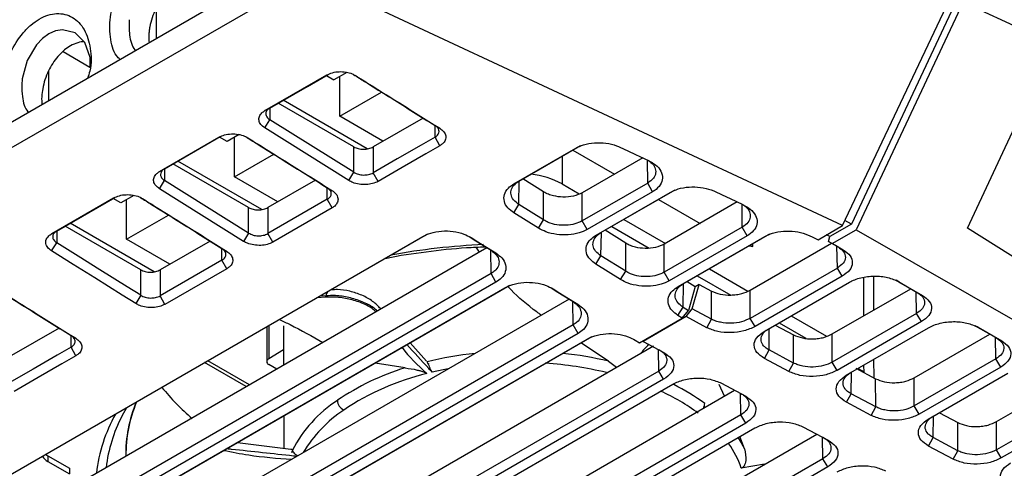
# Model space of a CAD drawing. Extents: x 106 to 315, y 19 to 260.
# Tile 37 of 132: x 279 to 299, y 41 to 51. Entities that reach past the tile are written whole.
import ezdxf

# ---------------------------------------------------------------- set-up
doc = ezdxf.new("R2010")
doc.units = 0
doc.layers.get('0').update_dxf_attribs({"linetype": 'CONTINUOUS'})

msp = doc.modelspace()

# ---------------------------------------------------------------- linework, layer by layer
at = {"color": 7, "linetype": 'CONTINUOUS'}
for p, q in [((283.861, 51.609), (276.344, 47.27)), ((284.693, 51.557), (276.401, 46.77)), ((295.86, 46.34), (284.693, 51.557)), ((295.86, 46.34), (298.098, 51.073)), ((281.504, 50.885), (281.504, 50.249)), ((298.187, 50.928), (296.045, 46.368)), ((298.381, 51.015), (296.145, 46.254)), ((298.381, 51.015), (312.853, 44.347)), ((280.118, 49.649), (279.557, 49.973)), ((279.25, 49.563), (279.25, 48.947)), ((285.066, 49.477), (285.222, 49.387)), ((285.495, 49.546), (285.222, 49.387)), ((285.343, 48.629), (285.343, 49.457)), ((285.343, 48.629), (286.219, 49.135)), ((285.641, 47.988), (284.059, 48.901)), ((285.917, 47.948), (284.162, 48.961)), ((283.881, 48.798), (283.78, 48.745)), ((286.249, 48.106), (285.343, 48.629)), ((298.473, 46.287), (299.563, 48.614)), ((283.776, 48.383), (283.881, 48.556)), ((285.641, 47.455), (283.881, 48.556)), ((287.089, 48.591), (286.045, 47.988)), ((287.435, 48.379), (287.338, 48.435)), ((281.578, 47.474), (282.819, 48.19)), ((281.679, 47.527), (282.846, 48.201)), ((282.993, 48.101), (282.833, 48.193)), ((283.241, 48.244), (282.993, 48.101)), ((285.536, 47.283), (283.776, 48.383)), ((287.439, 48.012), (287.338, 48.192)), ((283.141, 47.358), (283.141, 48.186)), ((285.641, 47.455), (285.641, 47.988)), ((286.045, 47.988), (286.045, 47.445)), ((289.091, 47.268), (290.382, 48.013)), ((290.281, 47.96), (290.382, 48.013)), ((283.141, 47.358), (283.964, 47.833)), ((288.989, 47.215), (290.281, 47.96)), ((290.223, 47.921), (291.093, 47.419)), ((283.439, 46.717), (281.857, 47.63)), ((283.715, 46.677), (281.96, 47.69)), ((291.682, 47.759), (290.416, 47.028)), ((281.578, 47.474), (281.679, 47.527)), ((285.536, 47.283), (285.641, 47.455)), ((286.146, 47.265), (286.045, 47.445)), ((281.574, 47.112), (281.679, 47.284)), ((283.439, 46.184), (281.679, 47.284)), ((284.047, 46.835), (283.141, 47.358)), ((284.834, 47.289), (283.843, 46.717)), ((288.989, 47.215), (289.091, 47.268)), ((289.608, 47.047), (289.177, 47.317)), ((289.996, 47.211), (290.355, 47.005)), ((291.786, 47.229), (290.416, 46.439)), ((291.888, 47.049), (291.786, 47.229)), ((281.039, 46.973), (280.765, 46.815)), ((283.334, 46.011), (281.574, 47.112)), ((285.18, 47.077), (285.083, 47.133)), ((289.608, 46.458), (289.608, 47.047)), ((290.416, 46.439), (290.416, 47.028)), ((291.888, 47.049), (290.518, 46.258)), ((290.707, 46.141), (292.258, 47.036)), ((290.808, 46.194), (292.36, 47.089)), ((292.258, 47.036), (292.36, 47.089)), ((279.323, 46.172), (280.616, 46.919)), ((279.424, 46.226), (280.644, 46.929)), ((280.765, 46.815), (280.609, 46.904)), ((280.886, 46.056), (280.886, 46.885)), ((285.083, 46.89), (283.843, 46.174)), ((285.184, 46.71), (285.083, 46.89)), ((288.985, 46.609), (289.091, 46.782)), ((289.608, 46.458), (289.091, 46.782)), ((292.013, 46.889), (292.884, 46.387)), ((293.66, 46.835), (292.133, 45.954)), ((280.886, 46.056), (281.762, 46.562)), ((283.439, 46.184), (283.439, 46.717)), ((283.843, 46.717), (283.843, 46.174)), ((285.184, 46.71), (283.944, 45.994)), ((289.502, 46.285), (288.985, 46.609)), ((281.46, 45.375), (279.706, 46.388)), ((289.502, 46.285), (289.608, 46.458)), ((290.518, 46.258), (290.416, 46.439)), ((291.285, 46.469), (292.156, 45.967)), ((295.349, 46.046), (295.86, 46.34)), ((296.045, 46.368), (295.595, 46.109)), ((296.045, 46.368), (295.91, 46.446)), ((277.171, 40.386), (287.184, 46.166)), ((279.323, 46.172), (279.424, 46.226)), ((281.184, 45.415), (279.602, 46.328)), ((283.439, 46.184), (283.334, 46.011)), ((283.944, 45.994), (283.843, 46.174)), ((287.082, 46.113), (287.184, 46.166)), ((290.707, 46.141), (290.808, 46.194)), ((291.325, 45.973), (290.894, 46.243)), ((291.032, 46.323), (291.816, 45.871)), ((293.763, 46.305), (292.133, 45.365)), ((292.525, 45.12), (294.337, 46.165)), ((293.865, 46.125), (293.763, 46.305)), ((294.235, 46.112), (294.337, 46.165)), ((295.595, 46.109), (295.526, 46.148)), ((295.645, 45.965), (296.145, 46.254)), ((296.145, 46.254), (311.459, 37.461)), ((299.673, 45.532), (298.473, 46.287)), ((277.07, 40.333), (287.082, 46.113)), ((279.319, 45.81), (279.424, 45.983)), ((281.793, 45.533), (280.886, 46.056)), ((282.632, 46.018), (281.588, 45.415)), ((288.09, 46.092), (288.09, 46.092)), ((291.325, 45.384), (291.325, 45.973)), ((292.133, 45.365), (292.133, 45.954)), ((293.865, 46.125), (292.235, 45.184)), ((292.424, 45.067), (294.235, 46.112)), ((293.922, 45.926), (293.982, 45.903)), ((293.927, 44.989), (295.63, 45.973)), ((293.982, 45.903), (293.982, 45.96)), ((295.569, 46.008), (295.595, 46.109)), ((295.569, 46.008), (295.645, 45.965)), ((295.766, 45.895), (295.569, 46.008)), ((295.645, 45.965), (295.875, 45.833)), ((288.423, 45.877), (278.496, 40.147)), ((282.978, 45.806), (282.881, 45.862)), ((288.268, 45.788), (288.201, 45.89)), ((288.509, 45.824), (288.607, 45.768)), ((293.906, 45.917), (293.982, 45.903)), ((295.766, 45.895), (295.875, 45.833)), ((282.881, 45.619), (281.588, 44.872)), ((282.982, 45.439), (282.881, 45.619)), ((290.702, 45.535), (290.808, 45.708)), ((291.219, 45.211), (290.702, 45.535)), ((291.325, 45.384), (290.808, 45.708)), ((288.509, 45.338), (278.496, 39.557)), ((281.184, 44.882), (281.184, 45.415)), ((281.588, 45.415), (281.588, 44.872)), ((282.982, 45.439), (281.689, 44.693)), ((288.611, 45.157), (288.509, 45.338)), ((291.219, 45.211), (291.325, 45.384)), ((292.235, 45.184), (292.133, 45.365)), ((293.075, 45.437), (293.882, 44.972)), ((295.752, 45.453), (293.928, 44.4)), ((295.854, 45.282), (295.752, 45.453)), ((288.611, 45.157), (278.598, 39.377)), ((292.424, 45.067), (292.525, 45.12)), ((292.611, 45.169), (292.779, 45.064)), ((292.718, 44.597), (292.862, 45.109)), ((292.862, 45.109), (292.778, 45.06)), ((292.823, 45.291), (293.523, 44.888)), ((292.862, 45.109), (293.118, 44.972)), ((295.854, 45.282), (294.03, 44.229)), ((294.221, 44.127), (296.004, 45.156)), ((296.307, 44.456), (296.305, 45.26)), ((296.507, 45.282), (296.509, 44.572)), ((296.979, 45.199), (297.423, 44.943)), ((297.036, 45.166), (296.98, 45.198)), ((297.036, 45.166), (297.532, 44.881)), ((278.787, 39.259), (288.799, 45.04)), ((278.889, 39.313), (288.901, 45.093)), ((288.799, 45.04), (288.901, 45.093)), ((289.807, 45.018), (289.807, 45.018)), ((292.779, 45.064), (292.637, 44.564)), ((293.12, 44.383), (293.118, 44.972)), ((293.928, 44.4), (293.927, 44.989)), ((295.644, 44.073), (297.287, 45.021)), ((297.423, 44.943), (297.532, 44.881)), ((290.141, 44.803), (280.214, 39.073)), ((281.184, 44.882), (281.079, 44.71)), ((281.689, 44.693), (281.588, 44.872)), ((285.047, 44.841), (284.872, 44.832)), ((285.047, 44.841), (285.053, 44.871)), ((290.226, 44.75), (290.324, 44.694)), ((286.196, 44.606), (286.198, 44.604)), ((292.419, 44.461), (292.525, 44.634)), ((292.508, 44.405), (292.637, 44.564)), ((292.525, 44.634), (292.637, 44.564)), ((292.589, 44.436), (292.718, 44.597)), ((293.12, 44.383), (292.718, 44.597)), ((297.409, 44.502), (295.645, 43.483)), ((297.511, 44.331), (297.409, 44.502)), ((291.613, 43.889), (292.508, 44.405)), ((292.589, 44.436), (291.69, 43.917)), ((292.508, 44.405), (292.419, 44.461)), ((293.022, 44.205), (292.589, 44.436)), ((293.022, 44.205), (293.12, 44.383)), ((294.03, 44.229), (293.928, 44.4)), ((294.532, 44.306), (295.091, 43.984)), ((294.785, 44.452), (295.525, 44.025)), ((297.511, 44.331), (295.747, 43.312)), ((279.476, 44.196), (278.432, 43.593)), ((290.227, 44.264), (280.214, 38.483)), ((290.328, 44.083), (280.315, 38.303)), ((283.818, 44.224), (283.818, 43.493)), ((283.859, 44.247), (283.859, 43.551)), ((284.17, 44.241), (284.171, 43.423)), ((290.328, 44.083), (290.227, 44.264)), ((294.452, 44.26), (294.835, 44.055)), ((295.645, 43.483), (295.644, 44.073)), ((295.938, 43.21), (297.661, 44.204)), ((298.636, 44.247), (299.08, 43.992)), ((298.694, 44.215), (298.637, 44.247)), ((298.694, 44.215), (299.189, 43.93)), ((279.822, 43.984), (279.725, 44.04)), ((280.504, 38.186), (290.516, 43.966)), ((280.606, 38.239), (290.618, 44.019)), ((287.162, 43.505), (286.817, 43.89)), ((290.968, 43.503), (290.387, 43.885)), ((290.516, 43.966), (290.618, 44.019)), ((291.524, 43.944), (291.613, 43.889)), ((291.524, 43.944), (291.524, 43.944)), ((291.613, 43.889), (291.538, 43.929)), ((291.69, 43.917), (292.123, 43.686)), ((294.837, 43.466), (294.835, 44.055)), ((297.361, 43.156), (298.944, 44.07)), ((299.08, 43.992), (299.189, 43.93)), ((279.826, 43.617), (279.725, 43.797)), ((282.007, 38.108), (291.905, 43.822)), ((284.171, 43.742), (283.859, 43.551)), ((294.225, 43.563), (294.323, 43.74)), ((294.837, 43.466), (294.323, 43.74)), ((283.457, 43.011), (282.587, 43.513)), ((286.71, 43.363), (286.083, 43.466)), ((287.197, 43.447), (287.17, 43.492)), ((287.18, 43.462), (287.203, 43.433)), ((287.18, 43.462), (287.205, 43.446)), ((290.968, 43.503), (291.131, 43.376)), ((294.739, 43.288), (294.225, 43.563)), ((294.739, 43.288), (294.837, 43.466)), ((295.747, 43.312), (295.645, 43.483)), ((296.511, 43.54), (296.512, 43.16)), ((299.066, 43.55), (297.362, 42.567)), ((299.168, 43.379), (299.066, 43.55)), ((292.017, 43.297), (282.008, 37.519)), ((284.029, 43.34), (283.86, 43.435)), ((287.203, 43.433), (287.205, 43.446)), ((292.119, 43.126), (292.017, 43.297)), ((296.136, 43.36), (296.553, 43.138)), ((296.186, 43.353), (296.31, 43.282)), ((296.31, 43.268), (296.309, 43.424)), ((299.168, 43.379), (297.464, 42.395)), ((297.655, 42.293), (299.318, 43.253)), ((292.119, 43.126), (282.11, 37.348)), ((293.326, 43.044), (293.84, 42.769)), ((296.554, 42.549), (296.553, 43.138)), ((297.362, 42.567), (297.361, 43.156)), ((299.078, 42.239), (300.601, 43.119)), ((282.301, 37.245), (292.311, 43.024)), ((283.724, 37.191), (293.604, 42.895)), ((293.39, 42.772), (293.28, 43.018)), ((295.942, 42.646), (296.04, 42.823)), ((296.456, 42.371), (295.942, 42.646)), ((296.554, 42.549), (296.04, 42.823)), ((280.884, 42.53), (280.788, 42.353)), ((296.456, 42.371), (296.554, 42.549)), ((297.464, 42.395), (297.362, 42.567)), ((297.886, 42.426), (298.27, 42.221)), ((300.723, 42.599), (299.079, 41.65)), ((300.826, 42.428), (299.181, 41.479)), ((293.734, 42.38), (283.725, 36.602)), ((284.172, 42.362), (284.172, 41.681)), ((293.836, 42.209), (293.734, 42.38)), ((298.271, 41.632), (298.27, 42.221)), ((299.079, 41.65), (299.078, 42.239)), ((293.836, 42.209), (283.827, 36.431)), ((284.019, 36.329), (294.028, 42.107)), ((295.043, 42.127), (295.557, 41.853)), ((285.441, 36.275), (295.321, 41.979)), ((293.809, 41.671), (293.715, 41.926)), ((297.659, 41.729), (297.757, 41.907)), ((298.271, 41.632), (297.757, 41.907)), ((283.204, 41.804), (284.322, 41.662)), ((284.331, 41.609), (284.373, 41.613)), ((284.331, 41.609), (284.377, 41.6)), ((284.37, 41.61), (284.354, 41.644)), ((284.377, 41.6), (284.373, 41.613)), ((298.173, 41.455), (297.659, 41.729)), ((298.173, 41.455), (298.271, 41.632)), ((299.181, 41.479), (299.079, 41.65)), ((279.195, 41.554), (279.238, 41.525)), ((279.238, 41.525), (279.693, 41.263)), ((279.238, 41.525), (279.238, 41.409)), ((279.238, 41.409), (279.693, 41.147)), ((295.451, 41.464), (285.442, 35.685)), ((295.553, 41.292), (295.451, 41.464)), ((279.693, 41.263), (279.693, 41.147)), ((295.553, 41.292), (285.544, 35.514)), ((294.228, 41.347), (293.743, 41.268))]:
    msp.add_line(p, q, dxfattribs=at)
at = {"color": 8, "linetype": 'CONTINUOUS'}
for p, q in [((283.881, 48.798), (283.881, 48.556)), ((287.338, 48.192), (287.338, 48.435)), ((289.996, 47.79), (289.996, 47.211)), ((291.786, 47.229), (291.782, 47.712)), ((281.679, 47.527), (281.679, 47.284)), ((289.091, 46.782), (289.099, 47.272)), ((285.083, 46.89), (285.083, 47.133)), ((293.763, 46.305), (293.759, 46.788)), ((279.424, 46.226), (279.424, 45.983)), ((290.808, 45.708), (290.816, 46.198)), ((282.881, 45.619), (282.881, 45.862)), ((288.509, 45.338), (288.502, 45.811)), ((295.752, 45.453), (295.744, 45.907)), ((292.525, 44.634), (292.533, 45.124)), ((297.409, 44.502), (297.402, 44.956)), ((285.053, 44.871), (284.931, 44.866)), ((290.227, 44.264), (290.219, 44.737)), ((286.198, 44.604), (286.204, 44.596)), ((294.323, 43.74), (294.329, 44.189)), ((279.725, 43.797), (279.725, 44.04)), ((299.066, 43.55), (299.059, 44.004)), ((292.017, 43.297), (292.009, 43.747)), ((283.39, 42.972), (282.519, 43.474)), ((296.04, 42.823), (296.046, 43.272)), ((293.734, 42.38), (293.726, 42.83)), ((297.757, 41.907), (297.763, 42.355)), ((295.451, 41.464), (295.444, 41.913)), ((283.083, 41.659), (282.982, 41.676))]:
    msp.add_line(p, q, dxfattribs=at)
at = {"color": 7, "linetype": 'CONTINUOUS', "flags": 128}
for points in [[(280.126, 49.642), (280.123, 49.854), (280.011, 50.168), (279.808, 50.374), (279.545, 50.439), (279.401, 50.414), (279.26, 50.352), (279.126, 50.255), (279, 50.125), (278.805, 49.794), (278.703, 49.413), (278.693, 49.287), (278.693, 49.287)], [(283.78, 48.745), (284.06, 48.906), (284.567, 49.199), (285.073, 49.491)], [(283.881, 48.798), (284.161, 48.96), (284.667, 49.252), (285.1, 49.502)], [(287.338, 48.192), (287.046, 48.023), (286.546, 47.734), (286.045, 47.445)], [(287.439, 48.012), (287.147, 47.844), (286.647, 47.554), (286.146, 47.265)], [(291.205, 47.981), (291.367, 47.906), (291.529, 47.83), (291.801, 47.703)], [(293.183, 47.058), (293.345, 46.982), (293.507, 46.906), (293.778, 46.779)], [(295.16, 46.134), (295.241, 46.096), (295.295, 46.071), (295.349, 46.046)], [(281.184, 44.882), (280.899, 45.061), (280.328, 45.418), (279.876, 45.7), (279.424, 45.983)], [(288.049, 46.112), (288.135, 46.057), (288.279, 45.968), (288.509, 45.824)], [(288.09, 46.092), (288.233, 46.002), (288.376, 45.912), (288.607, 45.768)], [(281.079, 44.71), (280.793, 44.888), (280.222, 45.245), (279.771, 45.528), (279.319, 45.81)], [(289.766, 45.038), (289.853, 44.984), (289.996, 44.894), (290.226, 44.75)], [(289.807, 45.018), (289.95, 44.928), (290.094, 44.839), (290.324, 44.694)], [(279.725, 43.797), (279.434, 43.629), (278.933, 43.34), (278.432, 43.051)], [(279.826, 43.617), (279.535, 43.449), (279.034, 43.16), (278.533, 42.871)]]:
    msp.add_lwpolyline(points, dxfattribs=at)
at = {"color": 8, "linetype": 'CONTINUOUS', "flags": 128}
for points in [[(285.173, 45.001), (285.168, 45.001), (285.164, 45)], [(287.609, 43.342), (287.506, 43.322), (287.281, 43.272)], [(293.675, 41.902), (293.74, 41.798), (293.809, 41.671)]]:
    msp.add_lwpolyline(points, dxfattribs=at)
at = {"color": 7, "linetype": 'CONTINUOUS'}
for centre, radius, start, end in [((289.171, 45.699), 1.723, 61.3711, 84.2489), ((283.882, 43.493), 0.0621, 112.2818, 249.4498), ((288.253, 38.332), 5.263, 107.051, 124.1915), ((288.417, 38.026), 5.366, 103.4483, 123.8518), ((285.44, 46.033), 4.901, 218.8795, 229.5183), ((283.731, 41.545), 2.864, 157.3688, 180.5993), ((283.74, 41.544), 2.868, 157.2925, 180.5181), ((286.838, 40.343), 2.804, 123.3833, 152.3724), ((285.539, 42.699), 0.244, 183.345, 242.9029), ((279.358, 41.639), 0.26, 208.2209, 242.6614)]:
    msp.add_arc(centre, radius, start, end, dxfattribs=at)
at = {"color": 8, "linetype": 'CONTINUOUS'}
for centre, radius, start, end in [((289.052, 31.254), 14.707, 92.7186, 100.3279), ((285.274, 44.817), 0.228, 140.1352, 166.1784), ((289.022, 35.87), 7.844, 96.2012, 103.6556), ((289.165, 35.893), 7.821, 76.6737, 83.7917), ((289.14, 35.809), 7.668, 76.5729, 86.1814), ((290.215, 38.844), 4.434, 53.6527, 65.4587), ((290.349, 39.062), 4.422, 53.5002, 63.3195), ((286.968, 40.165), 2.782, 123.6068, 149.0977), ((292.769, 42.623), 0.21, 329.1304, 358.0919), ((283.529, 40.791), 3.294, 150.8134, 173.5103), ((283.601, 40.9), 3.166, 152.6791, 173.1164), ((291.851, 40.614), 2.002, 19.0746, 35.5187)]:
    msp.add_arc(centre, radius, start, end, dxfattribs=at)
at = {"color": 7, "linetype": 'CONTINUOUS'}
for points, knots in [([(282.237, 51.475), (282.23, 51.476), (282.176, 51.481), (282.066, 51.449), (281.884, 51.364), (281.675, 51.178), (281.477, 50.871), (281.385, 50.592), (281.363, 50.436), (281.358, 50.405)], [0, 0, 0, 0, 0.018765, 0.146516, 0.272051, 0.482319, 0.704092, 0.941682, 1, 1, 1, 1]), ([(280.753, 49.815), (280.726, 49.84), (280.613, 49.946), (280.531, 50.283), (280.528, 50.747), (280.633, 51.054), (280.683, 51.201)], [0, 0, 0, 0, 0.097701, 0.408253, 0.718756, 1, 1, 1, 1]), ([(278.431, 49.88), (278.441, 49.904), (278.516, 50.083), (278.666, 50.322), (278.884, 50.542), (279.118, 50.71), (279.429, 50.808), (279.766, 50.727), (280.02, 50.463), (280.143, 50.06), (280.158, 49.683), (280.088, 49.472), (280.071, 49.421)], [0, 0, 0, 0, 0.020782, 0.154562, 0.22178, 0.288992, 0.422762, 0.556509, 0.690283, 0.824081, 0.957915, 1, 1, 1, 1]), ([(280.937, 50.648), (280.937, 50.542), (280.937, 50.31), (280.998, 50.079), (281.072, 50.007), (281.077, 50.002)], [0, 0, 0, 0, 0.442244, 0.962072, 1, 1, 1, 1]), ([(281.358, 50.405), (281.356, 50.378), (281.347, 50.295), (281.353, 50.216), (281.357, 50.163)], [0, 0, 0, 0, 0.323952, 1, 1, 1, 1]), ([(279.997, 50.182), (279.99, 50.183), (279.935, 50.188), (279.826, 50.156), (279.644, 50.07), (279.434, 49.885), (279.237, 49.577), (279.136, 49.276), (279.117, 49.098), (279.112, 49.045)], [0, 0, 0, 0, 0.018011, 0.1406278, 0.2611179, 0.4629366, 0.6757976, 0.9038394, 1, 1, 1, 1]), ([(285.073, 49.491), (285.111, 49.509), (285.187, 49.545), (285.331, 49.565), (285.477, 49.556), (285.595, 49.523), (285.653, 49.492), (285.675, 49.479)], [0, 0, 0, 0, 0.219253, 0.438091, 0.654619, 0.868915, 1, 1, 1, 1]), ([(285.634, 49.5), (285.711, 49.452), (285.979, 49.285), (286.397, 49.023), (286.888, 48.716), (287.188, 48.529), (287.338, 48.435)], [0, 0, 0, 0, 0.135379, 0.471866, 0.735933, 1, 1, 1, 1]), ([(285.675, 49.479), (285.771, 49.42), (286.057, 49.241), (286.494, 48.967), (286.985, 48.66), (287.285, 48.473), (287.435, 48.379)], [0, 0, 0, 0, 0.16289, 0.48867, 0.744335, 1, 1, 1, 1]), ([(278.693, 49.287), (278.696, 49.204), (278.703, 48.997), (278.757, 48.786), (278.831, 48.713), (278.836, 48.708)], [0, 0, 0, 0, 0.386722, 0.958296, 1, 1, 1, 1]), ([(279.112, 49.045), (279.111, 49.04), (279.107, 48.98), (279.112, 48.923), (279.116, 48.87)], [0, 0, 0, 0, 0.078292, 1, 1, 1, 1]), ([(283.776, 48.383), (283.746, 48.406), (283.686, 48.451), (283.649, 48.536), (283.656, 48.622), (283.705, 48.695), (283.758, 48.73), (283.78, 48.745)], [0, 0, 0, 0, 0.2104837, 0.421323, 0.6342527, 0.8485896, 1, 1, 1, 1]), ([(283.881, 48.798), (283.867, 48.789), (283.84, 48.771), (283.807, 48.731), (283.791, 48.678), (283.811, 48.611), (283.858, 48.574), (283.881, 48.556)], [0, 0, 0, 0, 0.142981, 0.274615, 0.502892, 0.752302, 1, 1, 1, 1]), ([(287.338, 48.192), (287.352, 48.201), (287.379, 48.218), (287.411, 48.258), (287.428, 48.311), (287.408, 48.378), (287.361, 48.416), (287.338, 48.435)], [0, 0, 0, 0, 0.1408537, 0.2710582, 0.4985869, 0.7489981, 1, 1, 1, 1]), ([(282.819, 48.19), (282.857, 48.208), (282.932, 48.243), (283.077, 48.263), (283.223, 48.254), (283.341, 48.222), (283.399, 48.19), (283.42, 48.178)], [0, 0, 0, 0, 0.219413, 0.438405, 0.654615, 0.869232, 1, 1, 1, 1]), ([(283.379, 48.199), (283.456, 48.151), (283.724, 47.984), (284.142, 47.722), (284.633, 47.415), (284.933, 47.227), (285.083, 47.133)], [0, 0, 0, 0, 0.135238, 0.471159, 0.73558, 1, 1, 1, 1]), ([(287.435, 48.379), (287.466, 48.355), (287.53, 48.307), (287.569, 48.218), (287.559, 48.129), (287.51, 48.058), (287.458, 48.025), (287.439, 48.012)], [0, 0, 0, 0, 0.219623, 0.438949, 0.655521, 0.869816, 1, 1, 1, 1]), ([(283.42, 48.178), (283.516, 48.118), (283.802, 47.939), (284.238, 47.666), (284.73, 47.359), (285.03, 47.171), (285.18, 47.077)], [0, 0, 0, 0, 0.162639, 0.487916, 0.743958, 1, 1, 1, 1]), ([(285.641, 47.988), (285.67, 47.974), (285.729, 47.947), (285.843, 47.936), (285.956, 47.947), (286.015, 47.974), (286.045, 47.988)], [0, 0, 0, 0, 0.25, 0.500001, 0.75, 1, 1, 1, 1]), ([(290.281, 47.96), (290.333, 47.985), (290.447, 48.041), (290.67, 48.079), (290.913, 48.072), (291.094, 48.03), (291.183, 47.991), (291.205, 47.981)], [0, 0, 0, 0, 0.202997, 0.442702, 0.681027, 0.918065, 1, 1, 1, 1]), ([(291.824, 47.683), (291.834, 47.676), (291.89, 47.641), (291.942, 47.556), (291.962, 47.44), (291.915, 47.322), (291.83, 47.261), (291.786, 47.229)], [0, 0, 0, 0, 0.052347, 0.284162, 0.515654, 0.746843, 1, 1, 1, 1]), ([(291.801, 47.703), (291.853, 47.674), (291.968, 47.611), (292.074, 47.48), (292.109, 47.332), (292.059, 47.189), (291.967, 47.097), (291.9, 47.056), (291.888, 47.049)], [0, 0, 0, 0, 0.170195, 0.369226, 0.566873, 0.762961, 0.957928, 1, 1, 1, 1]), ([(281.574, 47.112), (281.544, 47.135), (281.484, 47.18), (281.446, 47.265), (281.454, 47.351), (281.502, 47.423), (281.556, 47.459), (281.578, 47.474)], [0, 0, 0, 0, 0.210543, 0.421393, 0.634205, 0.849134, 1, 1, 1, 1]), ([(281.679, 47.527), (281.665, 47.518), (281.638, 47.5), (281.605, 47.46), (281.589, 47.407), (281.609, 47.34), (281.656, 47.303), (281.679, 47.284)], [0, 0, 0, 0, 0.141738, 0.272934, 0.50274, 0.752498, 1, 1, 1, 1]), ([(285.641, 47.455), (285.671, 47.44), (285.73, 47.409), (285.841, 47.395), (285.932, 47.403), (286, 47.422), (286.03, 47.437), (286.045, 47.445)], [0, 0, 0, 0, 0.250974, 0.501797, 0.733171, 0.862274, 1, 1, 1, 1]), ([(286.146, 47.265), (286.109, 47.248), (286.035, 47.214), (285.894, 47.194), (285.749, 47.202), (285.624, 47.234), (285.562, 47.268), (285.536, 47.283)], [0, 0, 0, 0, 0.210019, 0.420388, 0.632796, 0.847272, 1, 1, 1, 1]), ([(288.985, 46.609), (288.941, 46.642), (288.845, 46.712), (288.774, 46.847), (288.777, 46.992), (288.852, 47.121), (288.947, 47.186), (288.989, 47.215)], [0, 0, 0, 0, 0.18442, 0.396511, 0.610029, 0.824651, 1, 1, 1, 1]), ([(289.091, 46.782), (289.05, 46.813), (288.968, 46.876), (288.917, 46.991), (288.928, 47.107), (288.993, 47.203), (289.064, 47.249), (289.091, 47.268)], [0, 0, 0, 0, 0.214895, 0.429768, 0.644539, 0.85921, 1, 1, 1, 1]), ([(280.616, 46.919), (280.654, 46.936), (280.73, 46.972), (280.875, 46.992), (281.02, 46.983), (281.139, 46.951), (281.196, 46.919), (281.218, 46.907)], [0, 0, 0, 0, 0.2194531, 0.4384733, 0.6547384, 0.8691335, 1, 1, 1, 1]), ([(285.083, 46.89), (285.097, 46.899), (285.124, 46.917), (285.157, 46.956), (285.174, 47.01), (285.154, 47.077), (285.107, 47.114), (285.083, 47.133)], [0, 0, 0, 0, 0.140705, 0.270858, 0.498587, 0.749636, 1, 1, 1, 1]), ([(285.18, 47.077), (285.212, 47.053), (285.275, 47.006), (285.314, 46.916), (285.305, 46.828), (285.255, 46.757), (285.204, 46.723), (285.184, 46.71)], [0, 0, 0, 0, 0.219641, 0.438991, 0.655558, 0.869735, 1, 1, 1, 1]), ([(290.416, 47.028), (290.358, 47.001), (290.24, 46.948), (290.02, 46.929), (289.839, 46.953), (289.703, 46.995), (289.641, 47.029), (289.608, 47.047)], [0, 0, 0, 0, 0.246065, 0.499265, 0.723046, 0.85499, 1, 1, 1, 1]), ([(292.258, 47.036), (292.31, 47.062), (292.424, 47.117), (292.648, 47.155), (292.891, 47.149), (293.071, 47.106), (293.16, 47.068), (293.183, 47.058)], [0, 0, 0, 0, 0.202994, 0.442736, 0.680992, 0.91808, 1, 1, 1, 1]), ([(281.177, 46.927), (281.254, 46.879), (281.522, 46.712), (281.94, 46.451), (282.431, 46.143), (282.731, 45.956), (282.881, 45.862)], [0, 0, 0, 0, 0.135379, 0.471755, 0.735878, 1, 1, 1, 1]), ([(281.218, 46.907), (281.314, 46.847), (281.601, 46.668), (282.037, 46.395), (282.528, 46.088), (282.828, 45.9), (282.978, 45.806)], [0, 0, 0, 0, 0.162845, 0.488535, 0.744268, 1, 1, 1, 1]), ([(293.801, 46.759), (293.812, 46.752), (293.868, 46.717), (293.92, 46.632), (293.94, 46.517), (293.893, 46.399), (293.808, 46.337), (293.763, 46.305)], [0, 0, 0, 0, 0.052345, 0.284161, 0.515652, 0.746843, 1, 1, 1, 1]), ([(293.778, 46.779), (293.831, 46.75), (293.945, 46.687), (294.052, 46.556), (294.087, 46.408), (294.037, 46.265), (293.944, 46.173), (293.877, 46.132), (293.865, 46.125)], [0, 0, 0, 0, 0.170196, 0.369216, 0.566886, 0.76296, 0.9579, 1, 1, 1, 1]), ([(283.439, 46.717), (283.468, 46.703), (283.527, 46.676), (283.641, 46.664), (283.754, 46.676), (283.813, 46.703), (283.843, 46.717)], [0, 0, 0, 0, 0.2500004, 0.5000007, 0.75, 1, 1, 1, 1]), ([(290.416, 46.439), (290.366, 46.415), (290.267, 46.368), (290.076, 46.341), (289.882, 46.352), (289.72, 46.395), (289.64, 46.44), (289.608, 46.458)], [0, 0, 0, 0, 0.214436, 0.428848, 0.643216, 0.857733, 1, 1, 1, 1]), ([(279.319, 45.81), (279.289, 45.833), (279.23, 45.878), (279.192, 45.963), (279.199, 46.049), (279.248, 46.122), (279.301, 46.157), (279.323, 46.172)], [0, 0, 0, 0, 0.210387, 0.421065, 0.634219, 0.848667, 1, 1, 1, 1]), ([(279.424, 46.226), (279.41, 46.216), (279.383, 46.198), (279.35, 46.159), (279.334, 46.105), (279.355, 46.038), (279.401, 46.001), (279.424, 45.983)], [0, 0, 0, 0, 0.142986, 0.274619, 0.502885, 0.75424, 1, 1, 1, 1]), ([(283.439, 46.184), (283.468, 46.169), (283.527, 46.138), (283.639, 46.123), (283.729, 46.132), (283.797, 46.151), (283.827, 46.166), (283.843, 46.174)], [0, 0, 0, 0, 0.249722, 0.501772, 0.730169, 0.860023, 1, 1, 1, 1]), ([(287.082, 46.113), (287.135, 46.139), (287.249, 46.195), (287.474, 46.233), (287.718, 46.226), (287.934, 46.176), (288.042, 46.117), (288.09, 46.092)], [0, 0, 0, 0, 0.18476, 0.402097, 0.617978, 0.832672, 1, 1, 1, 1]), ([(290.518, 46.258), (290.464, 46.232), (290.349, 46.177), (290.124, 46.14), (289.882, 46.148), (289.663, 46.199), (289.552, 46.259), (289.502, 46.285)], [0, 0, 0, 0, 0.186316, 0.398041, 0.611147, 0.825734, 1, 1, 1, 1]), ([(290.702, 45.535), (290.658, 45.568), (290.562, 45.638), (290.491, 45.773), (290.494, 45.918), (290.569, 46.047), (290.664, 46.112), (290.707, 46.141)], [0, 0, 0, 0, 0.184423, 0.3964989, 0.6100099, 0.8246584, 1, 1, 1, 1]), ([(290.808, 45.708), (290.767, 45.739), (290.685, 45.802), (290.634, 45.917), (290.645, 46.033), (290.71, 46.129), (290.781, 46.175), (290.808, 46.194)], [0, 0, 0, 0, 0.214895, 0.429768, 0.644539, 0.85921, 1, 1, 1, 1]), ([(294.235, 46.112), (294.287, 46.138), (294.402, 46.193), (294.625, 46.232), (294.868, 46.225), (295.049, 46.182), (295.137, 46.144), (295.16, 46.134)], [0, 0, 0, 0, 0.2029912, 0.4426973, 0.6810225, 0.9180576, 1, 1, 1, 1]), ([(283.944, 45.994), (283.907, 45.977), (283.833, 45.942), (283.692, 45.923), (283.547, 45.931), (283.422, 45.963), (283.36, 45.997), (283.334, 46.011)], [0, 0, 0, 0, 0.2098245, 0.4199955, 0.632677, 0.8470881, 1, 1, 1, 1]), ([(292.133, 45.954), (292.075, 45.927), (291.958, 45.874), (291.737, 45.855), (291.556, 45.879), (291.42, 45.921), (291.358, 45.955), (291.325, 45.973)], [0, 0, 0, 0, 0.246065, 0.499265, 0.723046, 0.854989, 1, 1, 1, 1]), ([(282.881, 45.619), (282.895, 45.628), (282.922, 45.646), (282.955, 45.685), (282.971, 45.739), (282.951, 45.806), (282.904, 45.843), (282.881, 45.862)], [0, 0, 0, 0, 0.141235, 0.271568, 0.498603, 0.751412, 1, 1, 1, 1]), ([(282.978, 45.806), (283.01, 45.782), (283.073, 45.734), (283.112, 45.645), (283.103, 45.556), (283.053, 45.486), (283.002, 45.452), (282.982, 45.439)], [0, 0, 0, 0, 0.219765, 0.439278, 0.655575, 0.869837, 1, 1, 1, 1]), ([(286.295, 45.653), (286.305, 45.656), (286.582, 45.718), (287.152, 45.797), (287.842, 45.878), (288.259, 45.893), (288.39, 45.898)], [0, 0, 0, 0, 0.015837, 0.416191, 0.816702, 1, 1, 1, 1]), ([(288.509, 45.824), (288.55, 45.792), (288.632, 45.729), (288.683, 45.613), (288.672, 45.497), (288.607, 45.402), (288.537, 45.356), (288.509, 45.338)], [0, 0, 0, 0, 0.21523, 0.430369, 0.645114, 0.859571, 1, 1, 1, 1]), ([(288.607, 45.768), (288.652, 45.735), (288.75, 45.663), (288.824, 45.524), (288.821, 45.376), (288.744, 45.248), (288.651, 45.185), (288.611, 45.157)], [0, 0, 0, 0, 0.186407, 0.404216, 0.620363, 0.834878, 1, 1, 1, 1]), ([(295.766, 45.895), (295.81, 45.863), (295.899, 45.799), (295.932, 45.675), (295.889, 45.551), (295.798, 45.486), (295.752, 45.453)], [0, 0, 0, 0, 0.252443, 0.503253, 0.752436, 1, 1, 1, 1]), ([(295.875, 45.833), (295.93, 45.793), (296.039, 45.713), (296.081, 45.56), (296.027, 45.405), (295.912, 45.323), (295.854, 45.282)], [0, 0, 0, 0, 0.249958, 0.499941, 0.749932, 1, 1, 1, 1]), ([(281.184, 45.415), (281.214, 45.402), (281.273, 45.374), (281.386, 45.363), (281.5, 45.374), (281.559, 45.402), (281.588, 45.415)], [0, 0, 0, 0, 0.25, 0.500001, 0.75, 1, 1, 1, 1]), ([(292.133, 45.365), (292.084, 45.341), (291.984, 45.294), (291.793, 45.267), (291.6, 45.278), (291.437, 45.321), (291.357, 45.366), (291.325, 45.384)], [0, 0, 0, 0, 0.214438, 0.428854, 0.643214, 0.857737, 1, 1, 1, 1]), ([(278.022, 45.106), (278.099, 45.058), (278.367, 44.89), (278.785, 44.629), (279.276, 44.322), (279.575, 44.134), (279.725, 44.04)], [0, 0, 0, 0, 0.135379, 0.471866, 0.735933, 1, 1, 1, 1]), ([(288.799, 45.04), (288.852, 45.065), (288.967, 45.121), (289.191, 45.159), (289.435, 45.152), (289.651, 45.102), (289.759, 45.044), (289.807, 45.018)], [0, 0, 0, 0, 0.18476, 0.402097, 0.617979, 0.832672, 1, 1, 1, 1]), ([(292.235, 45.184), (292.181, 45.158), (292.066, 45.103), (291.842, 45.066), (291.599, 45.074), (291.381, 45.125), (291.269, 45.184), (291.219, 45.211)], [0, 0, 0, 0, 0.18632, 0.397972, 0.611194, 0.825718, 1, 1, 1, 1]), ([(292.525, 44.634), (292.484, 44.665), (292.402, 44.728), (292.351, 44.844), (292.362, 44.959), (292.428, 45.055), (292.498, 45.101), (292.525, 45.12)], [0, 0, 0, 0, 0.214895, 0.429768, 0.644539, 0.85921, 1, 1, 1, 1]), ([(296.004, 45.156), (296.04, 45.174), (296.112, 45.211), (296.242, 45.251), (296.38, 45.276), (296.525, 45.285), (296.668, 45.279), (296.853, 45.25), (296.963, 45.199), (297.036, 45.166)], [0, 0, 0, 0, 0.125125, 0.250302, 0.375313, 0.500625, 0.625635, 0.750929, 1, 1, 1, 1]), ([(278.062, 45.085), (278.158, 45.025), (278.445, 44.846), (278.881, 44.573), (279.372, 44.266), (279.672, 44.078), (279.822, 43.984)], [0, 0, 0, 0, 0.16289, 0.48867, 0.744335, 1, 1, 1, 1]), ([(286.198, 44.604), (286.147, 44.656), (286.04, 44.765), (285.813, 44.889), (285.557, 44.972), (285.333, 45.009), (285.214, 44.998), (285.173, 44.994)], [0, 0, 0, 0, 0.212001, 0.436537, 0.659863, 0.88259, 1, 1, 1, 1]), ([(289.558, 44.467), (289.528, 44.489), (289.295, 44.658), (289.054, 44.856), (288.882, 45.045), (288.86, 45.069)], [0, 0, 0, 0, 0.115442, 0.887302, 1, 1, 1, 1]), ([(292.419, 44.461), (292.375, 44.494), (292.279, 44.564), (292.208, 44.699), (292.211, 44.844), (292.286, 44.973), (292.381, 45.038), (292.424, 45.067)], [0, 0, 0, 0, 0.1844179, 0.3965165, 0.6100356, 0.8246598, 1, 1, 1, 1]), ([(293.118, 44.972), (293.177, 44.947), (293.295, 44.898), (293.488, 44.883), (293.641, 44.895), (293.785, 44.923), (293.871, 44.963), (293.927, 44.989)], [0, 0, 0, 0, 0.249645, 0.499275, 0.632036, 0.764977, 1, 1, 1, 1]), ([(297.423, 44.943), (297.468, 44.911), (297.556, 44.847), (297.589, 44.724), (297.546, 44.6), (297.455, 44.534), (297.409, 44.502)], [0, 0, 0, 0, 0.252453, 0.503265, 0.752445, 1, 1, 1, 1]), ([(281.689, 44.693), (281.652, 44.675), (281.578, 44.641), (281.437, 44.621), (281.292, 44.629), (281.168, 44.661), (281.105, 44.695), (281.079, 44.71)], [0, 0, 0, 0, 0.209838, 0.420037, 0.632686, 0.847077, 1, 1, 1, 1]), ([(281.184, 44.882), (281.214, 44.867), (281.273, 44.836), (281.384, 44.822), (281.475, 44.83), (281.542, 44.849), (281.573, 44.864), (281.588, 44.872)], [0, 0, 0, 0, 0.2498251, 0.501775, 0.7306457, 0.8603797, 1, 1, 1, 1]), ([(286.102, 44.537), (286.084, 44.555), (286.011, 44.624), (285.812, 44.723), (285.536, 44.812), (285.266, 44.85), (285.114, 44.844), (285.047, 44.841)], [0, 0, 0, 0, 0.079533, 0.321684, 0.563902, 0.805895, 1, 1, 1, 1]), ([(290.226, 44.75), (290.267, 44.718), (290.349, 44.655), (290.401, 44.539), (290.39, 44.423), (290.324, 44.328), (290.254, 44.282), (290.227, 44.264)], [0, 0, 0, 0, 0.21523, 0.430369, 0.645113, 0.859571, 1, 1, 1, 1]), ([(290.324, 44.694), (290.369, 44.661), (290.468, 44.589), (290.541, 44.45), (290.538, 44.302), (290.462, 44.174), (290.369, 44.111), (290.328, 44.083)], [0, 0, 0, 0, 0.186407, 0.404216, 0.620363, 0.834878, 1, 1, 1, 1]), ([(297.532, 44.881), (297.587, 44.841), (297.696, 44.762), (297.738, 44.608), (297.684, 44.454), (297.569, 44.372), (297.511, 44.331)], [0, 0, 0, 0, 0.249958, 0.49994, 0.749932, 1, 1, 1, 1]), ([(284.082, 44.376), (284.157, 44.341), (284.473, 44.191), (284.768, 44.024), (284.993, 43.897)], [0, 0, 0, 0, 0.2361495, 1, 1, 1, 1]), ([(293.928, 44.4), (293.87, 44.373), (293.755, 44.319), (293.529, 44.291), (293.342, 44.307), (293.206, 44.342), (293.148, 44.369), (293.12, 44.383)], [0, 0, 0, 0, 0.243592, 0.491236, 0.742938, 0.870953, 1, 1, 1, 1]), ([(297.661, 44.204), (297.697, 44.223), (297.769, 44.26), (297.899, 44.299), (298.037, 44.325), (298.182, 44.334), (298.325, 44.327), (298.51, 44.298), (298.62, 44.248), (298.694, 44.215)], [0, 0, 0, 0, 0.125121, 0.250302, 0.375314, 0.500626, 0.625633, 0.75093, 1, 1, 1, 1]), ([(290.516, 43.966), (290.569, 43.991), (290.684, 44.047), (290.909, 44.086), (291.152, 44.078), (291.368, 44.028), (291.477, 43.97), (291.524, 43.944)], [0, 0, 0, 0, 0.184764, 0.402145, 0.617969, 0.832667, 1, 1, 1, 1]), ([(294.03, 44.229), (293.956, 44.195), (293.809, 44.126), (293.526, 44.092), (293.243, 44.113), (293.095, 44.174), (293.022, 44.205)], [0, 0, 0, 0, 0.250017, 0.500017, 0.74999, 1, 1, 1, 1]), ([(294.225, 43.563), (294.166, 43.602), (294.048, 43.682), (293.996, 43.839), (294.045, 43.999), (294.162, 44.084), (294.221, 44.127)], [0, 0, 0, 0, 0.250022, 0.500022, 0.749992, 1, 1, 1, 1]), ([(294.323, 43.74), (294.297, 43.756), (294.246, 43.786), (294.177, 43.859), (294.141, 43.96), (294.178, 44.063), (294.246, 44.139), (294.297, 44.172), (294.323, 44.189)], [0, 0, 0, 0, 0.131211, 0.258656, 0.501167, 0.743986, 0.870479, 1, 1, 1, 1]), ([(294.835, 44.055), (294.894, 44.03), (295.012, 43.981), (295.205, 43.966), (295.358, 43.978), (295.502, 44.006), (295.589, 44.047), (295.644, 44.073)], [0, 0, 0, 0, 0.2496446, 0.4992745, 0.6320365, 0.7649775, 1, 1, 1, 1]), ([(279.725, 43.797), (279.739, 43.806), (279.766, 43.824), (279.799, 43.863), (279.816, 43.917), (279.796, 43.984), (279.749, 44.021), (279.725, 44.04)], [0, 0, 0, 0, 0.140849, 0.271053, 0.498586, 0.748995, 1, 1, 1, 1]), ([(279.822, 43.984), (279.854, 43.96), (279.917, 43.913), (279.956, 43.823), (279.947, 43.735), (279.897, 43.664), (279.846, 43.63), (279.826, 43.617)], [0, 0, 0, 0, 0.219623, 0.438949, 0.655521, 0.869816, 1, 1, 1, 1]), ([(299.08, 43.992), (299.125, 43.96), (299.213, 43.896), (299.246, 43.772), (299.203, 43.648), (299.112, 43.583), (299.066, 43.55)], [0, 0, 0, 0, 0.252477, 0.503298, 0.75247, 1, 1, 1, 1]), ([(299.189, 43.93), (299.244, 43.89), (299.353, 43.81), (299.395, 43.657), (299.341, 43.503), (299.226, 43.42), (299.168, 43.379)], [0, 0, 0, 0, 0.249957, 0.499942, 0.749932, 1, 1, 1, 1]), ([(286.65, 43.793), (286.651, 43.792), (286.779, 43.597), (286.975, 43.42), (287.169, 43.244)], [0, 0, 0, 0, 0.008752, 1, 1, 1, 1]), ([(287.281, 43.272), (287.256, 43.299), (287.078, 43.491), (286.9, 43.684), (286.748, 43.85)], [0, 0, 0, 0, 0.140294, 1, 1, 1, 1]), ([(291.813, 43.852), (291.772, 43.816), (291.708, 43.76), (291.666, 43.698), (291.651, 43.676)], [0, 0, 0, 0, 0.644726, 1, 1, 1, 1]), ([(292.017, 43.746), (292.043, 43.731), (292.094, 43.7), (292.164, 43.626), (292.199, 43.522), (292.155, 43.396), (292.063, 43.33), (292.017, 43.297)], [0, 0, 0, 0, 0.129608, 0.258023, 0.510038, 0.757362, 1, 1, 1, 1]), ([(292.123, 43.686), (292.181, 43.647), (292.298, 43.567), (292.347, 43.411), (292.295, 43.252), (292.178, 43.168), (292.119, 43.126)], [0, 0, 0, 0, 0.249957, 0.499939, 0.74993, 1, 1, 1, 1]), ([(295.645, 43.483), (295.588, 43.457), (295.472, 43.403), (295.246, 43.374), (295.059, 43.39), (294.923, 43.426), (294.866, 43.452), (294.837, 43.466)], [0, 0, 0, 0, 0.2435916, 0.4912359, 0.7429375, 0.8709529, 1, 1, 1, 1]), ([(286.71, 43.363), (286.793, 43.352), (286.897, 43.338), (287.038, 43.302), (287.098, 43.283), (287.141, 43.264), (287.16, 43.252), (287.167, 43.246), (287.169, 43.244)], [0, 0, 0, 0, 0.563652, 0.704689, 0.863072, 0.926659, 0.978402, 1, 1, 1, 1]), ([(287.281, 43.272), (287.272, 43.283), (287.255, 43.306), (287.233, 43.357), (287.217, 43.402), (287.207, 43.426), (287.203, 43.433)], [0, 0, 0, 0, 0.2923688, 0.5846685, 0.8776589, 1, 1, 1, 1]), ([(295.747, 43.312), (295.673, 43.278), (295.526, 43.21), (295.243, 43.175), (294.96, 43.196), (294.812, 43.257), (294.739, 43.288)], [0, 0, 0, 0, 0.2500158, 0.5000164, 0.7499904, 1, 1, 1, 1]), ([(296.04, 42.823), (296.014, 42.839), (295.963, 42.869), (295.894, 42.942), (295.858, 43.043), (295.895, 43.146), (295.963, 43.222), (296.014, 43.255), (296.04, 43.272)], [0, 0, 0, 0, 0.131407, 0.2589175, 0.5011704, 0.7441392, 0.8705934, 1, 1, 1, 1]), ([(292.311, 43.024), (292.385, 43.058), (292.534, 43.127), (292.819, 43.16), (293.104, 43.137), (293.252, 43.075), (293.326, 43.044)], [0, 0, 0, 0, 0.249952, 0.499932, 0.749921, 1, 1, 1, 1]), ([(295.942, 42.646), (295.883, 42.686), (295.765, 42.765), (295.713, 42.922), (295.762, 43.082), (295.88, 43.167), (295.938, 43.21)], [0, 0, 0, 0, 0.250022, 0.500022, 0.749992, 1, 1, 1, 1]), ([(296.553, 43.138), (296.611, 43.113), (296.729, 43.064), (296.922, 43.049), (297.075, 43.061), (297.22, 43.089), (297.306, 43.13), (297.361, 43.156)], [0, 0, 0, 0, 0.249645, 0.499274, 0.632036, 0.764978, 1, 1, 1, 1]), ([(293.734, 42.829), (293.76, 42.814), (293.811, 42.783), (293.881, 42.709), (293.916, 42.605), (293.872, 42.479), (293.78, 42.413), (293.734, 42.38)], [0, 0, 0, 0, 0.129776, 0.258312, 0.510421, 0.757649, 1, 1, 1, 1]), ([(293.84, 42.769), (293.898, 42.73), (294.015, 42.65), (294.064, 42.494), (294.012, 42.336), (293.895, 42.251), (293.836, 42.209)], [0, 0, 0, 0, 0.249957, 0.49994, 0.749929, 1, 1, 1, 1]), ([(297.362, 42.567), (297.305, 42.54), (297.189, 42.486), (296.963, 42.457), (296.776, 42.473), (296.64, 42.509), (296.583, 42.536), (296.554, 42.549)], [0, 0, 0, 0, 0.243592, 0.491236, 0.742938, 0.870953, 1, 1, 1, 1]), ([(294.028, 42.107), (294.102, 42.141), (294.251, 42.21), (294.537, 42.243), (294.821, 42.221), (294.969, 42.158), (295.043, 42.127)], [0, 0, 0, 0, 0.249952, 0.499932, 0.749921, 1, 1, 1, 1]), ([(297.464, 42.395), (297.391, 42.361), (297.243, 42.293), (296.961, 42.258), (296.677, 42.279), (296.529, 42.341), (296.456, 42.371)], [0, 0, 0, 0, 0.250015, 0.500017, 0.74999, 1, 1, 1, 1]), ([(297.659, 41.729), (297.6, 41.769), (297.482, 41.848), (297.43, 42.006), (297.479, 42.165), (297.597, 42.25), (297.655, 42.293)], [0, 0, 0, 0, 0.250021, 0.500023, 0.749991, 1, 1, 1, 1]), ([(297.757, 41.907), (297.731, 41.922), (297.68, 41.952), (297.611, 42.025), (297.575, 42.126), (297.612, 42.23), (297.681, 42.306), (297.731, 42.339), (297.757, 42.355)], [0, 0, 0, 0, 0.131621, 0.259203, 0.501177, 0.744504, 0.870867, 1, 1, 1, 1]), ([(298.27, 42.221), (298.329, 42.197), (298.446, 42.147), (298.639, 42.132), (298.792, 42.144), (298.937, 42.172), (299.023, 42.213), (299.078, 42.239)], [0, 0, 0, 0, 0.249644, 0.499275, 0.632037, 0.764977, 1, 1, 1, 1]), ([(295.452, 41.913), (295.477, 41.897), (295.528, 41.867), (295.598, 41.792), (295.633, 41.689), (295.589, 41.562), (295.497, 41.496), (295.451, 41.464)], [0, 0, 0, 0, 0.129776, 0.258312, 0.510421, 0.757649, 1, 1, 1, 1]), ([(295.557, 41.853), (295.616, 41.813), (295.732, 41.734), (295.781, 41.577), (295.729, 41.419), (295.612, 41.334), (295.553, 41.292)], [0, 0, 0, 0, 0.249957, 0.49994, 0.749929, 1, 1, 1, 1]), ([(282.919, 41.639), (283.092, 41.604), (283.551, 41.511), (284.035, 41.475), (284.336, 41.452)], [0, 0, 0, 0, 0.376543, 1, 1, 1, 1]), ([(283.083, 41.659), (283.05, 41.662), (283.013, 41.666), (282.976, 41.67), (282.973, 41.67)], [0, 0, 0, 0, 0.911761, 1, 1, 1, 1]), ([(284.442, 41.513), (284.42, 41.516), (283.967, 41.564), (283.514, 41.612), (283.083, 41.659)], [0, 0, 0, 0, 0.048385, 1, 1, 1, 1]), ([(284.322, 41.662), (284.328, 41.665), (284.341, 41.673), (284.35, 41.653), (284.354, 41.644)], [0, 0, 0, 0, 0.518383, 1, 1, 1, 1]), ([(284.464, 41.526), (284.451, 41.533), (284.422, 41.548), (284.394, 41.577), (284.381, 41.595), (284.377, 41.6)], [0, 0, 0, 0, 0.339597, 0.805475, 1, 1, 1, 1]), ([(293.809, 41.671), (293.827, 41.587), (293.848, 41.483), (293.825, 41.362), (293.805, 41.313), (293.777, 41.283), (293.758, 41.272), (293.746, 41.269), (293.743, 41.268)], [0, 0, 0, 0, 0.563651, 0.704689, 0.863071, 0.926658, 0.978402, 1, 1, 1, 1]), ([(299.079, 41.65), (299.022, 41.623), (298.906, 41.569), (298.681, 41.54), (298.493, 41.556), (298.357, 41.592), (298.3, 41.619), (298.271, 41.632)], [0, 0, 0, 0, 0.2435898, 0.4912331, 0.7429351, 0.8709519, 1, 1, 1, 1]), ([(299.181, 41.479), (299.108, 41.444), (298.961, 41.376), (298.678, 41.341), (298.394, 41.362), (298.247, 41.424), (298.173, 41.455)], [0, 0, 0, 0, 0.250016, 0.500017, 0.749989, 1, 1, 1, 1]), ([(295.745, 41.19), (295.819, 41.224), (295.968, 41.293), (296.254, 41.326), (296.538, 41.304), (296.686, 41.241), (296.76, 41.21)], [0, 0, 0, 0, 0.249952, 0.499932, 0.749921, 1, 1, 1, 1]), ([(299.376, 40.812), (299.317, 40.852), (299.199, 40.932), (299.147, 41.089), (299.196, 41.248), (299.314, 41.334), (299.373, 41.376)], [0, 0, 0, 0, 0.250022, 0.500022, 0.749992, 1, 1, 1, 1])]:
    msp.add_open_spline(points, degree=3, knots=knots, dxfattribs=at)
at = {"color": 8, "linetype": 'CONTINUOUS'}
msp.add_open_spline([(286.129, 44.553), (286.104, 44.576), (286.024, 44.651), (285.815, 44.754), (285.539, 44.843), (285.27, 44.882), (285.119, 44.875), (285.053, 44.871)], degree=3, knots=[0, 0, 0, 0, 0.107733, 0.34275, 0.578422, 0.814294, 1, 1, 1, 1], dxfattribs=at)

doc.saveas('drawing.dxf')
